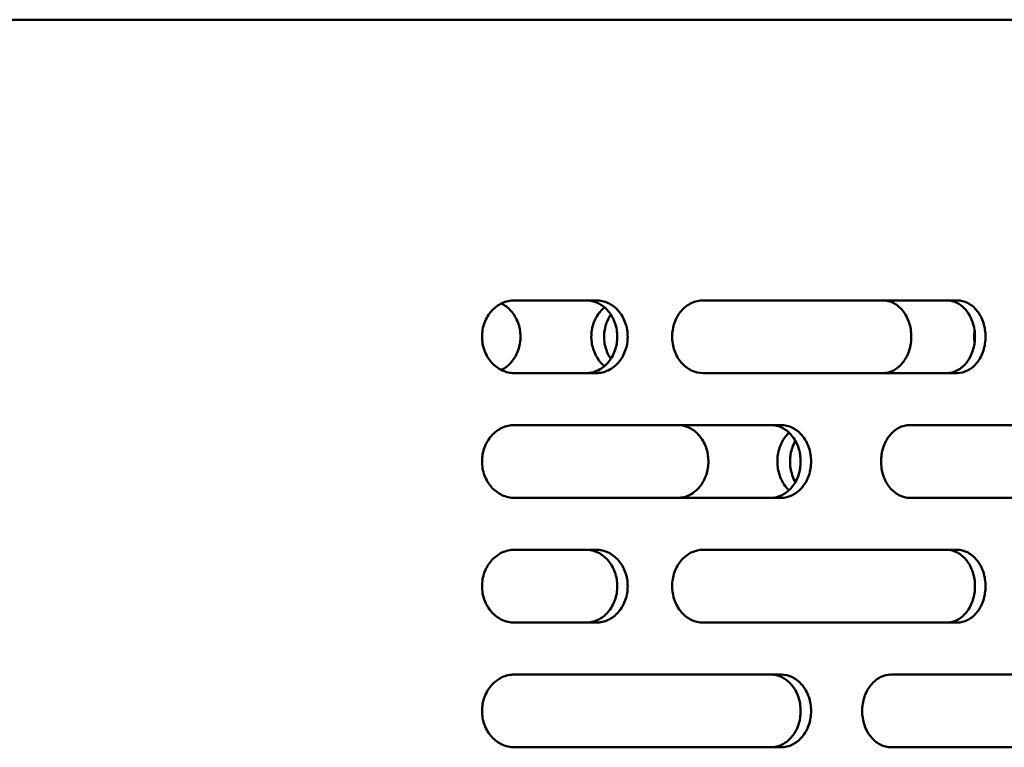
# Model space of a CAD drawing. Header units: millimetres. Extents: x -1845 to 7573, y -1484 to 1950.
# Tile 25 of 41: x 5146 to 5241, y 725 to 795. Entities that reach past the tile are written whole.
import ezdxf

# ---------------------------------------------------------------- set-up
doc = ezdxf.new("R2010")
doc.units = ezdxf.units.MM
doc.layers.add('Видимый контур (ГОСТ)', color=7, linetype='Continuous', lineweight=50)

msp = doc.modelspace()

# ---------------------------------------------------------------- linework, layer by layer
at = {"layer": 'Видимый контур (ГОСТ)'}
for p, q in [((5331.86, 795.171), (4811.86, 795.171)), ((5201.333, 768.171), (5193.45, 768.171)), ((5236.048, 768.171), (5211.601, 768.171)), ((5193.45, 761.171), (5201.333, 761.171)), ((5211.601, 761.171), (5236.048, 761.171)), ((5219.119, 756.171), (5193.45, 756.171)), ((5254.091, 756.171), (5231.51, 756.171)), ((5193.45, 749.171), (5219.119, 749.171)), ((5231.51, 749.171), (5254.091, 749.171)), ((5201.333, 744.171), (5193.45, 744.171)), ((5236.048, 744.171), (5211.601, 744.171)), ((5193.45, 737.171), (5201.333, 737.171)), ((5211.601, 737.171), (5236.048, 737.171)), ((5219.119, 732.171), (5193.45, 732.171)), ((5252.466, 732.171), (5229.713, 732.171)), ((5193.45, 725.171), (5219.119, 725.171)), ((5229.713, 725.171), (5252.466, 725.171))]:
    msp.add_line(p, q, dxfattribs=at)
for points, knots in [([(5193.45, 761.171), (5193.061, 761.171), (5192.646, 761.259), (5191.881, 761.616), (5191.531, 761.886), (5190.979, 762.507), (5190.739, 762.901), (5190.421, 763.763), (5190.343, 764.232), (5190.343, 765.111), (5190.421, 765.579), (5190.739, 766.442), (5190.979, 766.835), (5191.531, 767.457), (5191.881, 767.726), (5192.646, 768.083), (5193.061, 768.171), (5193.45, 768.171)], [0.527492, 0.527492, 0.527492, 0.527492, 0.659455, 0.659455, 0.791417, 0.791417, 0.923257, 0.923257, 1.055097, 1.055097, 1.186937, 1.186937, 1.318777, 1.318777, 1.450739, 1.450739, 1.582702, 1.582702, 1.582702, 1.582702]), ([(5192.199, 767.873), (5192.543, 767.702), (5192.856, 767.461), (5193.415, 766.837), (5193.646, 766.45), (5193.956, 765.609), (5194.037, 765.167), (5194.048, 764.256), (5193.972, 763.796), (5193.673, 762.95), (5193.456, 762.57), (5192.903, 761.917), (5192.569, 761.653), (5192.199, 761.469)], [0.1459783, 0.1459783, 0.1459783, 0.1459783, 0.2735895, 0.2735895, 0.4125665, 0.4125665, 0.5469532, 0.5469532, 0.6858986, 0.6858986, 0.8204157, 0.8204157, 0.9574943, 0.9574943, 0.9574943, 0.9574943]), ([(5200.333, 761.171), (5200.714, 761.171), (5201.12, 761.259), (5201.866, 761.616), (5202.205, 761.886), (5202.741, 762.507), (5202.973, 762.901), (5203.281, 763.763), (5203.356, 764.232), (5203.356, 764.671), (5203.356, 765.111), (5203.281, 765.579), (5202.973, 766.442), (5202.741, 766.835), (5202.205, 767.457), (5201.866, 767.726), (5201.12, 768.083), (5200.714, 768.171), (5200.333, 768.171)], [1.582111, 1.582111, 1.582111, 1.582111, 1.713952, 1.713952, 1.845792, 1.845792, 1.977634, 1.977634, 2.109476, 2.109476, 2.109476, 2.241318, 2.241318, 2.37316, 2.37316, 2.505001, 2.505001, 2.636842, 2.636842, 2.636842, 2.636842]), ([(5202.118, 761.844), (5201.989, 761.952), (5201.867, 762.072), (5201.469, 762.528), (5201.243, 762.915), (5200.941, 763.753), (5200.862, 764.191), (5200.854, 765.093), (5200.929, 765.547), (5201.223, 766.383), (5201.435, 766.759), (5201.83, 767.234), (5201.969, 767.374), (5202.118, 767.498)], [0.2240592, 0.2240592, 0.2240592, 0.2240592, 0.2796474, 0.2796474, 0.4185945, 0.4185945, 0.5519805, 0.5519805, 0.6893115, 0.6893115, 0.8228579, 0.8228579, 0.8870306, 0.8870306, 0.8870306, 0.8870306]), ([(5201.333, 768.171), (5201.714, 768.171), (5202.12, 768.083), (5202.866, 767.726), (5203.205, 767.457), (5203.741, 766.835), (5203.973, 766.442), (5204.281, 765.579), (5204.356, 765.111), (5204.356, 764.671), (5204.356, 764.232), (5204.281, 763.763), (5203.973, 762.901), (5203.741, 762.507), (5203.205, 761.886), (5202.866, 761.616), (5202.12, 761.259), (5201.714, 761.171), (5201.333, 761.171)], [1.58211, 1.58211, 1.58211, 1.58211, 1.713951, 1.713951, 1.845792, 1.845792, 1.977634, 1.977634, 2.109476, 2.109476, 2.109476, 2.241318, 2.241318, 2.373159, 2.373159, 2.505, 2.505, 2.636841, 2.636841, 2.636841, 2.636841]), ([(5211.601, 761.171), (5211.23, 761.171), (5210.834, 761.259), (5210.103, 761.616), (5209.769, 761.886), (5209.242, 762.507), (5209.013, 762.901), (5208.709, 763.763), (5208.635, 764.232), (5208.635, 765.111), (5208.709, 765.579), (5209.013, 766.442), (5209.242, 766.835), (5209.769, 767.457), (5210.103, 767.726), (5210.834, 768.083), (5211.23, 768.171), (5211.601, 768.171)], [0.527688, 0.527688, 0.527688, 0.527688, 0.659634, 0.659634, 0.791579, 0.791579, 0.923411, 0.923411, 1.055244, 1.055244, 1.187076, 1.187076, 1.318908, 1.318908, 1.450854, 1.450854, 1.582799, 1.582799, 1.582799, 1.582799]), ([(5228.881, 768.171), (5229.249, 768.171), (5229.612, 768.079), (5230.277, 767.728), (5230.574, 767.477), (5231.085, 766.837), (5231.291, 766.45), (5231.568, 765.609), (5231.64, 765.167), (5231.65, 764.256), (5231.582, 763.796), (5231.315, 762.95), (5231.122, 762.57), (5230.625, 761.913), (5230.322, 761.646), (5229.809, 761.364), (5229.626, 761.291), (5229.254, 761.195), (5229.068, 761.171), (5228.881, 761.171)], [0, 0, 0, 0, 0.139178, 0.139178, 0.273589, 0.273589, 0.412567, 0.412567, 0.546953, 0.546953, 0.685899, 0.685899, 0.820416, 0.820416, 0.95949, 0.95949, 1.032359, 1.032359, 1.103145, 1.103145, 1.103145, 1.103145]), ([(5235.035, 761.171), (5235.381, 761.171), (5235.749, 761.259), (5236.425, 761.618), (5236.733, 761.889), (5237.216, 762.512), (5237.425, 762.904), (5237.701, 763.764), (5237.77, 764.232), (5237.77, 764.671), (5237.77, 765.11), (5237.701, 765.578), (5237.425, 766.438), (5237.216, 766.83), (5236.733, 767.453), (5236.425, 767.724), (5235.749, 768.083), (5235.381, 768.171), (5235.035, 768.171)], [1.592251, 1.592251, 1.592251, 1.592251, 1.726032, 1.726032, 1.859813, 1.859813, 1.991577, 1.991577, 2.123342, 2.123342, 2.123342, 2.255107, 2.255107, 2.386872, 2.386872, 2.520653, 2.520653, 2.654434, 2.654434, 2.654434, 2.654434]), ([(5236.048, 768.171), (5236.394, 768.171), (5236.762, 768.083), (5237.439, 767.724), (5237.748, 767.453), (5238.231, 766.83), (5238.44, 766.438), (5238.717, 765.578), (5238.785, 765.11), (5238.785, 764.671), (5238.785, 764.232), (5238.717, 763.764), (5238.44, 762.904), (5238.231, 762.512), (5237.748, 761.889), (5237.439, 761.618), (5236.762, 761.259), (5236.394, 761.171), (5236.048, 761.171)], [1.592092, 1.592092, 1.592092, 1.592092, 1.725842, 1.725842, 1.859593, 1.859593, 1.991359, 1.991359, 2.123125, 2.123125, 2.123125, 2.254891, 2.254891, 2.386657, 2.386657, 2.520407, 2.520407, 2.654158, 2.654158, 2.654158, 2.654158]), ([(5202.727, 766.811), (5202.56, 766.564), (5202.421, 766.292), (5202.168, 765.59), (5202.09, 765.151), (5202.082, 764.249), (5202.157, 763.796), (5202.412, 763.069), (5202.554, 762.787), (5202.727, 762.531)], [0.3238403, 0.3238403, 0.3238403, 0.3238403, 0.4185428, 0.4185428, 0.551939, 0.551939, 0.6892844, 0.6892844, 0.7871711, 0.7871711, 0.7871711, 0.7871711]), ([(5237.734, 764.103), (5237.711, 764.279), (5237.699, 764.457), (5237.696, 764.838), (5237.708, 765.04), (5237.734, 765.239)], [0.4983029, 0.4983029, 0.4983029, 0.4983029, 0.5519805, 0.5519805, 0.6127912, 0.6127912, 0.6127912, 0.6127912]), ([(5193.45, 749.171), (5193.061, 749.171), (5192.646, 749.259), (5191.881, 749.616), (5191.531, 749.886), (5190.979, 750.507), (5190.739, 750.901), (5190.421, 751.763), (5190.343, 752.232), (5190.343, 753.111), (5190.421, 753.579), (5190.739, 754.442), (5190.979, 754.835), (5191.531, 755.457), (5191.881, 755.726), (5192.646, 756.083), (5193.061, 756.171), (5193.45, 756.171)], [0.527492, 0.527492, 0.527492, 0.527492, 0.659455, 0.659455, 0.791417, 0.791417, 0.923257, 0.923257, 1.055097, 1.055097, 1.186937, 1.186937, 1.318777, 1.318777, 1.450739, 1.450739, 1.582702, 1.582702, 1.582702, 1.582702]), ([(5209.166, 756.171), (5209.559, 756.171), (5209.947, 756.079), (5210.658, 755.727), (5210.975, 755.477), (5211.521, 754.836), (5211.741, 754.449), (5212.037, 753.608), (5212.114, 753.166), (5212.124, 752.255), (5212.052, 751.796), (5211.767, 750.951), (5211.561, 750.571), (5211.029, 749.913), (5210.705, 749.646), (5210.158, 749.364), (5209.962, 749.291), (5209.565, 749.195), (5209.366, 749.171), (5209.166, 749.171)], [0, 0, 0, 0, 0.139202, 0.139202, 0.273718, 0.273718, 0.412721, 0.412721, 0.547084, 0.547084, 0.685938, 0.685938, 0.820394, 0.820394, 0.959573, 0.959573, 1.03246, 1.03246, 1.103266, 1.103266, 1.103266, 1.103266]), ([(5218.116, 749.171), (5218.48, 749.171), (5218.867, 749.259), (5219.577, 749.617), (5219.901, 749.887), (5220.412, 750.508), (5220.632, 750.902), (5220.925, 751.763), (5220.997, 752.232), (5220.997, 752.671), (5220.997, 753.111), (5220.925, 753.579), (5220.632, 754.441), (5220.412, 754.834), (5219.901, 755.456), (5219.577, 755.726), (5218.867, 756.083), (5218.48, 756.171), (5218.116, 756.171)], [1.584467, 1.584467, 1.584467, 1.584467, 1.7168, 1.7168, 1.849133, 1.849133, 1.980959, 1.980959, 2.112785, 2.112785, 2.112785, 2.244611, 2.244611, 2.376438, 2.376438, 2.508771, 2.508771, 2.641104, 2.641104, 2.641104, 2.641104]), ([(5219.119, 756.171), (5219.483, 756.171), (5219.87, 756.083), (5220.581, 755.726), (5220.905, 755.456), (5221.416, 754.834), (5221.636, 754.441), (5221.929, 753.579), (5222.001, 753.111), (5222.001, 752.671), (5222.001, 752.232), (5221.929, 751.763), (5221.636, 750.902), (5221.416, 750.508), (5220.905, 749.887), (5220.581, 749.617), (5219.87, 749.259), (5219.483, 749.171), (5219.119, 749.171)], [1.58443, 1.58443, 1.58443, 1.58443, 1.716756, 1.716756, 1.849081, 1.849081, 1.980908, 1.980908, 2.112734, 2.112734, 2.112734, 2.24456, 2.24456, 2.376387, 2.376387, 2.508712, 2.508712, 2.641038, 2.641038, 2.641038, 2.641038]), ([(5231.51, 749.171), (5231.163, 749.171), (5230.792, 749.259), (5230.108, 749.616), (5229.795, 749.886), (5229.301, 750.507), (5229.086, 750.901), (5228.801, 751.763), (5228.731, 752.232), (5228.731, 753.111), (5228.801, 753.579), (5229.086, 754.442), (5229.301, 754.835), (5229.795, 755.457), (5230.108, 755.726), (5230.792, 756.083), (5231.163, 756.171), (5231.51, 756.171)], [0.527492, 0.527492, 0.527492, 0.527492, 0.659455, 0.659455, 0.791417, 0.791417, 0.923257, 0.923257, 1.055097, 1.055097, 1.186937, 1.186937, 1.318777, 1.318777, 1.450739, 1.450739, 1.582702, 1.582702, 1.582702, 1.582702]), ([(5219.879, 749.9), (5219.785, 749.988), (5219.696, 750.083), (5219.341, 750.51), (5219.126, 750.898), (5218.837, 751.738), (5218.762, 752.179), (5218.752, 753.088), (5218.823, 753.546), (5219.102, 754.39), (5219.304, 754.769), (5219.658, 755.218), (5219.765, 755.335), (5219.879, 755.442)], [0.2314711, 0.2314711, 0.2314711, 0.2314711, 0.2748763, 0.2748763, 0.4138797, 0.4138797, 0.5480289, 0.5480289, 0.6865623, 0.6865623, 0.8208537, 0.8208537, 0.8736115, 0.8736115, 0.8736115, 0.8736115]), ([(5220.487, 754.661), (5220.373, 754.46), (5220.276, 754.244), (5220.056, 753.605), (5219.981, 753.163), (5219.971, 752.254), (5220.042, 751.796), (5220.264, 751.125), (5220.366, 750.895), (5220.487, 750.681)], [0.340052, 0.340052, 0.340052, 0.340052, 0.4138742, 0.4138742, 0.5480245, 0.5480245, 0.6865599, 0.6865599, 0.7650301, 0.7650301, 0.7650301, 0.7650301]), ([(5193.45, 737.171), (5193.061, 737.171), (5192.646, 737.259), (5191.881, 737.616), (5191.531, 737.886), (5190.979, 738.507), (5190.739, 738.901), (5190.421, 739.763), (5190.343, 740.232), (5190.343, 741.111), (5190.421, 741.579), (5190.739, 742.442), (5190.979, 742.835), (5191.531, 743.457), (5191.881, 743.726), (5192.646, 744.083), (5193.061, 744.171), (5193.45, 744.171)], [0.527492, 0.527492, 0.527492, 0.527492, 0.659455, 0.659455, 0.791417, 0.791417, 0.923257, 0.923257, 1.055097, 1.055097, 1.186937, 1.186937, 1.318777, 1.318777, 1.450739, 1.450739, 1.582702, 1.582702, 1.582702, 1.582702]), ([(5200.333, 737.171), (5200.714, 737.171), (5201.12, 737.259), (5201.866, 737.616), (5202.205, 737.886), (5202.741, 738.507), (5202.973, 738.901), (5203.281, 739.763), (5203.356, 740.232), (5203.356, 740.671), (5203.356, 741.111), (5203.281, 741.579), (5202.973, 742.442), (5202.741, 742.835), (5202.205, 743.457), (5201.866, 743.726), (5201.12, 744.083), (5200.714, 744.171), (5200.333, 744.171)], [1.582111, 1.582111, 1.582111, 1.582111, 1.713952, 1.713952, 1.845792, 1.845792, 1.977634, 1.977634, 2.109476, 2.109476, 2.109476, 2.241318, 2.241318, 2.37316, 2.37316, 2.505001, 2.505001, 2.636842, 2.636842, 2.636842, 2.636842]), ([(5201.333, 744.171), (5201.714, 744.171), (5202.12, 744.083), (5202.866, 743.726), (5203.205, 743.457), (5203.741, 742.835), (5203.973, 742.442), (5204.281, 741.579), (5204.356, 741.111), (5204.356, 740.671), (5204.356, 740.232), (5204.281, 739.763), (5203.973, 738.901), (5203.741, 738.507), (5203.205, 737.886), (5202.866, 737.616), (5202.12, 737.259), (5201.714, 737.171), (5201.333, 737.171)], [1.58211, 1.58211, 1.58211, 1.58211, 1.713951, 1.713951, 1.845792, 1.845792, 1.977634, 1.977634, 2.109476, 2.109476, 2.109476, 2.241318, 2.241318, 2.373159, 2.373159, 2.505, 2.505, 2.636841, 2.636841, 2.636841, 2.636841]), ([(5211.601, 737.171), (5211.23, 737.171), (5210.834, 737.259), (5210.103, 737.616), (5209.769, 737.886), (5209.242, 738.507), (5209.013, 738.901), (5208.709, 739.763), (5208.635, 740.232), (5208.635, 741.111), (5208.709, 741.579), (5209.013, 742.442), (5209.242, 742.835), (5209.769, 743.457), (5210.103, 743.726), (5210.834, 744.083), (5211.23, 744.171), (5211.601, 744.171)], [0.527688, 0.527688, 0.527688, 0.527688, 0.659634, 0.659634, 0.791579, 0.791579, 0.923411, 0.923411, 1.055244, 1.055244, 1.187076, 1.187076, 1.318908, 1.318908, 1.450854, 1.450854, 1.582799, 1.582799, 1.582799, 1.582799]), ([(5235.035, 737.171), (5235.38, 737.171), (5235.746, 737.259), (5236.421, 737.615), (5236.728, 737.884), (5237.213, 738.506), (5237.422, 738.898), (5237.701, 739.761), (5237.77, 740.23), (5237.77, 740.671), (5237.77, 741.11), (5237.701, 741.578), (5237.425, 742.438), (5237.216, 742.83), (5236.733, 743.453), (5236.425, 743.724), (5235.749, 744.083), (5235.381, 744.171), (5235.035, 744.171)], [1.592251, 1.592251, 1.592251, 1.592251, 1.72554, 1.72554, 1.858829, 1.858829, 1.991086, 1.991086, 2.123343, 2.123343, 2.123343, 2.255108, 2.255108, 2.386873, 2.386873, 2.520654, 2.520654, 2.654435, 2.654435, 2.654435, 2.654435]), ([(5236.048, 744.171), (5236.394, 744.171), (5236.762, 744.083), (5237.439, 743.724), (5237.748, 743.453), (5238.231, 742.83), (5238.44, 742.438), (5238.717, 741.578), (5238.785, 741.11), (5238.785, 740.671), (5238.785, 740.23), (5238.716, 739.761), (5238.438, 738.898), (5238.228, 738.506), (5237.743, 737.885), (5237.435, 737.615), (5236.76, 737.259), (5236.393, 737.171), (5236.048, 737.171)], [1.592093, 1.592093, 1.592093, 1.592093, 1.725843, 1.725843, 1.859594, 1.859594, 1.99136, 1.99136, 2.123126, 2.123126, 2.123126, 2.255376, 2.255376, 2.387627, 2.387627, 2.520893, 2.520893, 2.654159, 2.654159, 2.654159, 2.654159]), ([(5193.45, 725.171), (5193.061, 725.171), (5192.646, 725.259), (5191.881, 725.616), (5191.531, 725.886), (5190.979, 726.507), (5190.739, 726.901), (5190.421, 727.763), (5190.343, 728.232), (5190.343, 729.111), (5190.421, 729.58), (5190.739, 730.442), (5190.979, 730.835), (5191.532, 731.457), (5191.881, 731.726), (5192.646, 732.083), (5193.062, 732.171), (5193.45, 732.171)], [0.527492, 0.527492, 0.527492, 0.527492, 0.659455, 0.659455, 0.791417, 0.791417, 0.923257, 0.923257, 1.055097, 1.055097, 1.186969, 1.186969, 1.318841, 1.318841, 1.450771, 1.450771, 1.582702, 1.582702, 1.582702, 1.582702]), ([(5218.116, 725.171), (5218.479, 725.171), (5218.866, 725.259), (5219.576, 725.616), (5219.9, 725.885), (5220.41, 726.507), (5220.631, 726.9), (5220.925, 727.762), (5220.997, 728.231), (5220.997, 728.671), (5220.997, 729.111), (5220.925, 729.579), (5220.632, 730.441), (5220.412, 730.834), (5219.901, 731.456), (5219.577, 731.726), (5218.867, 732.083), (5218.48, 732.171), (5218.116, 732.171)], [1.584467, 1.584467, 1.584467, 1.584467, 1.716673, 1.716673, 1.848879, 1.848879, 1.980832, 1.980832, 2.112785, 2.112785, 2.112785, 2.244612, 2.244612, 2.376438, 2.376438, 2.508771, 2.508771, 2.641104, 2.641104, 2.641104, 2.641104]), ([(5219.119, 732.171), (5219.483, 732.171), (5219.869, 732.083), (5220.58, 731.726), (5220.904, 731.457), (5221.415, 730.836), (5221.636, 730.442), (5221.929, 729.58), (5222.001, 729.111), (5222.001, 728.671), (5222.001, 728.232), (5221.929, 727.763), (5221.636, 726.902), (5221.416, 726.508), (5220.905, 725.887), (5220.581, 725.617), (5219.87, 725.259), (5219.483, 725.171), (5219.119, 725.171)], [1.58443, 1.58443, 1.58443, 1.58443, 1.716631, 1.716631, 1.848831, 1.848831, 1.980783, 1.980783, 2.112734, 2.112734, 2.112734, 2.24456, 2.24456, 2.376387, 2.376387, 2.508712, 2.508712, 2.641038, 2.641038, 2.641038, 2.641038]), ([(5229.713, 725.171), (5229.364, 725.171), (5228.99, 725.259), (5228.302, 725.616), (5227.987, 725.886), (5227.489, 726.507), (5227.273, 726.901), (5226.986, 727.763), (5226.915, 728.232), (5226.915, 729.111), (5226.986, 729.58), (5227.273, 730.442), (5227.489, 730.835), (5227.987, 731.457), (5228.302, 731.726), (5228.991, 732.083), (5229.364, 732.171), (5229.713, 732.171)], [0.527492, 0.527492, 0.527492, 0.527492, 0.659455, 0.659455, 0.791417, 0.791417, 0.923257, 0.923257, 1.055097, 1.055097, 1.186969, 1.186969, 1.318841, 1.318841, 1.450771, 1.450771, 1.582702, 1.582702, 1.582702, 1.582702])]:
    msp.add_open_spline(points, degree=3, knots=knots, dxfattribs=at)

doc.saveas('drawing.dxf')
